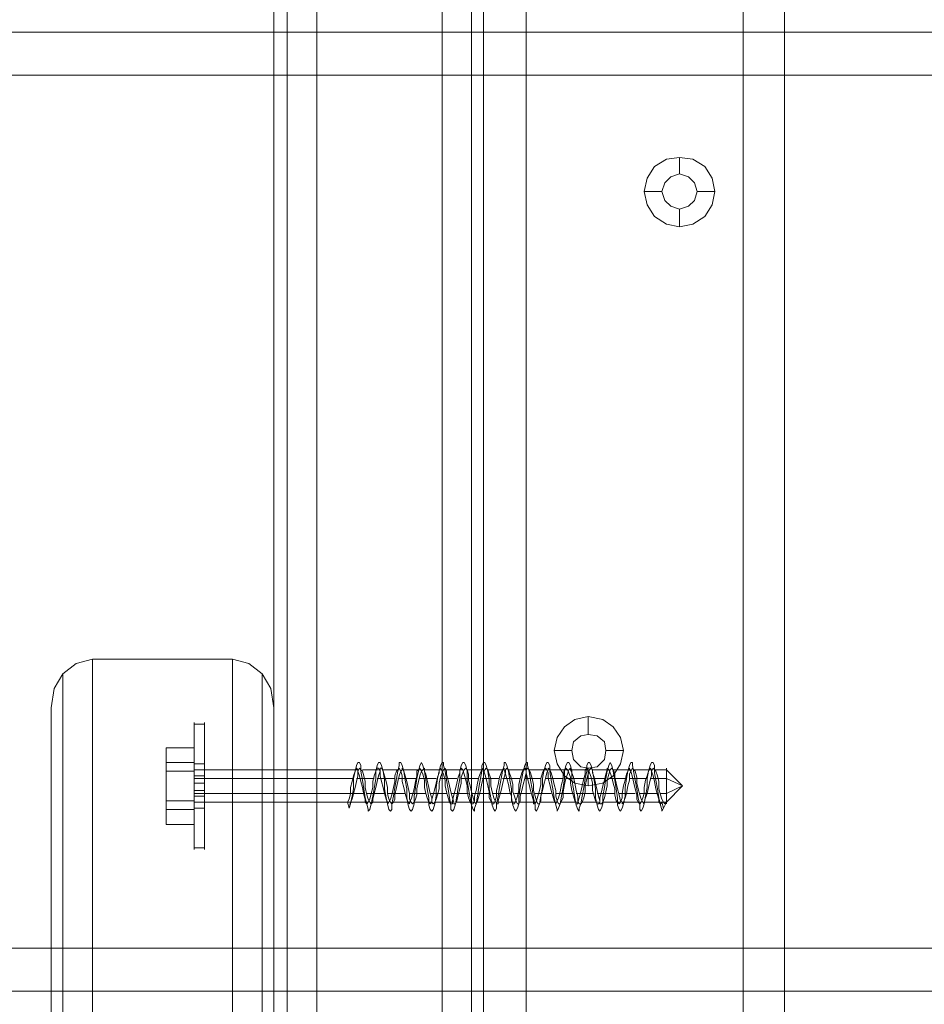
# Model space of a CAD drawing. Header units: millimetres. Extents: x 0 to 74930, y -1933 to 40510.
# Tile 144 of 256: x 40304 to 40433, y 12864 to 13005. Entities that reach past the tile are written whole.
import ezdxf

# ---------------------------------------------------------------- set-up
doc = ezdxf.new("R2010")
doc.units = ezdxf.units.MM
doc.header["$LTSCALE"] = 100
doc.layers.add('T--L9071_TERREIN_INR_Tafels', color=30, linetype='Continuous')

# ---------------------------------------------------------------- blocks, each defined once
blk = doc.blocks.new('Picknicktafel 180x160cm')
at = {"layer": 'T--L9071_TERREIN_INR_Tafels', "color": 30, "lineweight": 0}
for p, q in [((1579.41, 1588.06), (1579.41, 1.06)), ((1583.63, 1589.12), (1583.63, 0)), ((1601.57, 0), (1601.57, 1589.12)), ((1605.79, 1588.06), (1605.79, 1.06)), ((1577.51, 3.59), (1577.51, 1585.53)), ((1607.48, 1585.53), (1607.48, 3.59)), ((1577.51, 1540.57), (1577.51, 48.55)), ((1607.48, 1540.57), (1607.48, 48.55)), ((1579.41, 1538.03), (1579.41, 51.08)), ((1605.79, 1538.03), (1605.79, 51.08)), ((1583.63, 1537.19), (1583.63, 52.14)), ((1601.57, 1537.19), (1601.57, 52.14)), ((1583.63, 450.26), (1583.63, 1138.85)), ((1601.57, 1138.85), (1601.57, 450.26)), ((1579.41, 451.32), (1579.41, 1137.8)), ((1605.79, 451.32), (1605.79, 1137.8)), ((1577.51, 1135.26), (1577.51, 453.85)), ((1607.48, 453.85), (1607.48, 1135.26)), ((1607.48, 1128.3), (1607.48, 460.82)), ((1607.48, 460.82), (1607.48, 1128.3)), ((1613.6, 460.82), (1613.6, 1128.3)), ((1613.6, 460.82), (1613.6, 1128.3)), ((1644.63, 1128.3), (1644.63, 460.82)), ((1644.63, 460.82), (1644.63, 1128.3)), ((1650.55, 1128.3), (1650.55, 460.82)), ((1650.55, 460.82), (1650.55, 1128.3)), ((1607.48, 1110.57), (1607.48, 478.76)), ((1607.48, 478.76), (1607.48, 1110.57)), ((1613.6, 1110.57), (1613.6, 478.76)), ((1613.6, 478.76), (1613.6, 1110.57)), ((1644.63, 1110.57), (1644.63, 478.76)), ((1644.63, 478.76), (1644.63, 1110.57)), ((1650.55, 1110.57), (1650.55, 478.76)), ((1650.55, 478.76), (1650.55, 1110.57)), ((1577.51, 498.82), (1577.51, 1090.3)), ((1607.48, 1090.3), (1607.48, 498.82)), ((1579.41, 501.35), (1579.41, 1087.77)), ((1583.63, 1086.71), (1583.63, 502.4)), ((1601.57, 502.4), (1601.57, 1086.71)), ((1605.79, 501.35), (1605.79, 1087.77)), ((1794.09, 722.36), (6.12, 722.36)), ((1794.09, 722.36), (6.12, 722.36)), ((6.12, 722.36), (1794.09, 722.36)), ((6.12, 722.36), (1794.09, 722.36)), ((1794.09, 716.24), (6.12, 716.24)), ((1794.09, 716.24), (6.12, 716.24)), ((6.12, 716.24), (1794.09, 716.24)), ((6.12, 716.24), (1794.09, 716.24)), ((1631.97, 703.15), (1630.91, 701.47)), ((1633.66, 704.21), (1631.97, 703.15)), ((1635.56, 704.42), (1633.66, 704.21)), ((1637.46, 704.21), (1635.56, 704.42)), ((1635.56, 704.42), (1635.56, 702.1)), ((1639.15, 703.15), (1637.46, 704.21)), ((1640.2, 701.47), (1639.15, 703.15)), ((1634.29, 701.68), (1635.56, 702.1)), ((1635.56, 702.1), (1634.29, 701.68)), ((1635.56, 702.1), (1636.82, 701.68)), ((1636.82, 701.68), (1635.56, 702.1)), ((1630.91, 701.47), (1630.49, 699.57)), ((1633.02, 699.57), (1633.45, 700.83)), ((1633.45, 700.83), (1633.02, 699.57)), ((1633.45, 700.83), (1634.29, 701.68)), ((1634.29, 701.68), (1633.45, 700.83)), ((1636.82, 701.68), (1637.67, 700.83)), ((1637.67, 700.83), (1636.82, 701.68)), ((1637.67, 700.83), (1638.09, 699.57)), ((1638.09, 699.57), (1637.67, 700.83)), ((1640.62, 699.57), (1640.2, 701.47)), ((1630.49, 699.57), (1630.91, 697.67)), ((1630.49, 699.57), (1633.02, 699.57)), ((1633.45, 698.3), (1633.02, 699.57)), ((1633.02, 699.57), (1633.02, 699.57)), ((1633.02, 699.57), (1633.45, 698.3)), ((1638.09, 699.57), (1637.67, 698.3)), ((1637.67, 698.3), (1638.09, 699.57)), ((1638.09, 699.57), (1638.09, 699.57)), ((1640.62, 699.57), (1638.09, 699.57)), ((1640.2, 697.67), (1640.62, 699.57)), ((1640.62, 699.57), (1640.62, 699.57)), ((1630.91, 697.67), (1631.97, 695.98)), ((1634.29, 697.46), (1633.45, 698.3)), ((1633.45, 698.3), (1634.29, 697.46)), ((1637.67, 698.3), (1636.82, 697.46)), ((1636.82, 697.46), (1637.67, 698.3)), ((1639.15, 695.98), (1640.2, 697.67)), ((1635.56, 697.03), (1634.29, 697.46)), ((1634.29, 697.46), (1635.56, 697.03)), ((1636.82, 697.46), (1635.56, 697.03)), ((1635.56, 697.03), (1636.82, 697.46)), ((1635.56, 694.5), (1635.56, 697.03)), ((1631.97, 695.98), (1633.66, 694.92)), ((1633.66, 694.92), (1635.56, 694.5)), ((1635.56, 694.5), (1637.46, 694.92)), ((1637.46, 694.92), (1639.15, 695.98)), ((1547.32, 630.54), (1549.22, 632.02)), ((1549.22, 632.02), (1551.54, 632.65)), ((1551.54, 246.77), (1551.54, 632.65)), ((1551.54, 632.65), (1571.6, 632.65)), ((1571.6, 632.65), (1573.92, 632.02)), ((1571.6, 632.65), (1571.6, 246.77)), ((1573.92, 632.02), (1575.82, 630.54)), ((1546.05, 628.43), (1547.32, 630.54)), ((1547.32, 244.66), (1547.32, 630.54)), ((1575.82, 630.54), (1577.08, 628.43)), ((1575.82, 244.66), (1575.82, 630.54)), ((1545.63, 625.68), (1546.05, 628.43)), ((1577.08, 628.43), (1577.51, 625.68)), ((1545.63, 529.85), (1545.63, 625.68)), ((1545.63, 625.68), (1545.63, 239.8)), ((1577.51, 239.8), (1577.51, 625.68)), ((1577.51, 625.68), (1577.51, 529.85)), ((1622.47, 624.42), (1620.57, 623.99)), ((1624.58, 623.99), (1622.47, 624.42)), ((1622.47, 624.42), (1622.47, 621.88)), ((1619.09, 622.94), (1618.04, 621.46)), ((1620.57, 623.99), (1619.09, 622.94)), ((1626.06, 622.94), (1624.58, 623.99)), ((1627.11, 621.46), (1626.06, 622.94)), ((1618.04, 621.46), (1617.61, 619.56)), ((1620.36, 620.83), (1621.41, 621.67)), ((1621.41, 621.67), (1620.36, 620.83)), ((1621.41, 621.67), (1622.47, 621.88)), ((1622.47, 621.88), (1621.41, 621.67)), ((1622.47, 621.88), (1623.74, 621.67)), ((1623.74, 621.67), (1622.47, 621.88)), ((1623.74, 621.67), (1624.79, 620.83)), ((1624.79, 620.83), (1623.74, 621.67)), ((1627.54, 619.56), (1627.11, 621.46)), ((1620.15, 619.56), (1620.36, 620.83)), ((1620.36, 620.83), (1620.15, 619.56)), ((1624.79, 620.83), (1625, 619.56)), ((1625, 619.56), (1624.79, 620.83)), ((1617.61, 619.56), (1618.04, 617.66)), ((1617.61, 619.56), (1620.15, 619.56)), ((1620.36, 618.29), (1620.15, 619.56)), ((1620.15, 619.56), (1620.15, 619.56)), ((1620.15, 619.56), (1620.36, 618.29)), ((1625, 619.56), (1624.79, 618.29)), ((1624.79, 618.29), (1625, 619.56)), ((1625, 619.56), (1625, 619.56)), ((1627.54, 619.56), (1625, 619.56)), ((1627.11, 617.66), (1627.54, 619.56)), ((1627.54, 619.56), (1627.54, 619.56)), ((1618.04, 617.66), (1619.09, 615.97)), ((1621.41, 617.24), (1620.36, 618.29)), ((1620.36, 618.29), (1621.41, 617.24)), ((1622.47, 617.03), (1621.41, 617.24)), ((1621.41, 617.24), (1622.47, 617.03)), ((1623.74, 617.24), (1622.47, 617.03)), ((1622.47, 617.03), (1623.74, 617.24)), ((1624.79, 618.29), (1623.74, 617.24)), ((1623.74, 617.24), (1624.79, 618.29)), ((1626.06, 615.97), (1627.11, 617.66)), ((1619.09, 615.97), (1620.57, 614.92)), ((1622.47, 614.5), (1622.47, 617.03)), ((1624.58, 614.92), (1626.06, 615.97)), ((1620.57, 614.92), (1622.47, 614.5)), ((1622.47, 614.5), (1624.58, 614.92)), ((1794.09, 591.27), (6.12, 591.27)), ((1794.09, 591.27), (6.12, 591.27)), ((6.12, 591.27), (1794.09, 591.27)), ((6.12, 591.27), (1794.09, 591.27)), ((1794.09, 585.15), (6.12, 585.15)), ((6.12, 585.15), (1794.09, 585.15)), ((6.12, 585.15), (1794.09, 585.15)), ((6.12, 585.15), (1794.09, 585.15))]:
    blk.add_line(p, q, dxfattribs=at)
at = {"layer": 'T--L9071_TERREIN_INR_Tafels', "color": 251, "lineweight": 0}
for p, q in [((1566.11, 622.94), (1566.11, 623.57)), ((1567.59, 623.36), (1566.11, 623.36)), ((1566.11, 621.67), (1566.11, 622.94)), ((1566.11, 622.94), (1566.11, 621.67)), ((1567.59, 622.94), (1567.59, 623.57)), ((1567.59, 621.67), (1567.59, 622.94)), ((1567.59, 622.94), (1567.59, 621.67)), ((1566.11, 619.77), (1566.11, 621.67)), ((1566.11, 621.67), (1566.11, 619.77)), ((1567.59, 619.77), (1567.59, 621.67)), ((1567.59, 621.67), (1567.59, 619.77)), ((1562.1, 616.61), (1562.1, 619.98)), ((1562.1, 619.98), (1562.1, 617.87)), ((1566.11, 619.98), (1562.1, 619.98)), ((1566.11, 616.61), (1566.11, 619.98)), ((1566.11, 619.98), (1566.11, 617.87)), ((1566.11, 617.24), (1566.11, 619.77)), ((1566.11, 619.77), (1566.11, 617.24)), ((1567.59, 617.24), (1567.59, 619.77)), ((1567.59, 619.77), (1567.59, 617.24)), ((1562.1, 617.87), (1562.1, 612.38)), ((1566.11, 617.87), (1562.1, 617.87)), ((1566.11, 617.87), (1566.11, 612.38)), ((1566.11, 617.24), (1566.11, 617.66)), ((1567.59, 617.66), (1566.11, 617.66)), ((1566.11, 614.5), (1566.11, 617.24)), ((1566.11, 617.24), (1566.11, 614.5)), ((1566.11, 616.18), (1566.11, 617.24)), ((1566.11, 617.24), (1566.11, 616.18)), ((1567.59, 617.66), (1567.59, 617.24)), ((1567.59, 617.24), (1567.59, 617.66)), ((1567.59, 617.24), (1567.59, 616.18)), ((1567.59, 616.18), (1567.59, 617.24)), ((1567.59, 614.5), (1567.59, 617.24)), ((1567.59, 617.24), (1567.59, 614.5)), ((1589.33, 617.45), (1589.12, 616.61)), ((1589.54, 617.87), (1589.33, 617.45)), ((1589.75, 617.87), (1589.54, 617.87)), ((1589.96, 617.45), (1589.75, 617.87)), ((1589.96, 616.61), (1589.96, 617.45)), ((1592.28, 617.45), (1592.07, 616.61)), ((1592.49, 617.87), (1592.28, 617.45)), ((1592.71, 617.87), (1592.49, 617.87)), ((1592.92, 617.45), (1592.71, 617.87)), ((1593.13, 616.61), (1592.92, 617.45)), ((1595.45, 617.45), (1595.24, 616.61)), ((1595.66, 617.87), (1595.45, 617.87)), ((1595.45, 617.87), (1595.45, 617.45)), ((1595.87, 617.45), (1595.66, 617.87)), ((1596.08, 616.61), (1595.87, 617.45)), ((1598.41, 617.45), (1598.19, 616.61)), ((1598.62, 617.87), (1598.41, 617.45)), ((1598.83, 617.45), (1598.62, 617.87)), ((1599.04, 616.61), (1598.83, 617.45)), ((1601.36, 617.45), (1601.15, 616.61)), ((1601.57, 617.87), (1601.36, 617.45)), ((1601.78, 617.87), (1601.57, 617.87)), ((1601.78, 617.45), (1601.78, 617.87)), ((1601.99, 616.61), (1601.78, 617.45)), ((1604.32, 617.45), (1604.1, 616.61)), ((1604.53, 617.87), (1604.32, 617.45)), ((1604.74, 617.87), (1604.53, 617.87)), ((1604.95, 617.45), (1604.74, 617.87)), ((1605.16, 616.61), (1604.95, 617.45)), ((1607.48, 617.87), (1607.27, 617.45)), ((1607.27, 617.45), (1607.27, 616.61)), ((1607.69, 617.87), (1607.48, 617.87)), ((1607.9, 617.45), (1607.69, 617.87)), ((1608.12, 616.61), (1607.9, 617.45)), ((1610.44, 617.45), (1610.23, 616.61)), ((1610.65, 617.87), (1610.44, 617.87)), ((1610.44, 617.87), (1610.44, 617.45)), ((1610.86, 617.45), (1610.65, 617.87)), ((1611.07, 616.61), (1610.86, 617.45)), ((1613.39, 617.45), (1613.18, 616.61)), ((1613.6, 617.87), (1613.39, 617.45)), ((1613.81, 617.87), (1613.6, 617.87)), ((1613.81, 617.45), (1613.81, 617.87)), ((1614.03, 616.61), (1613.81, 617.45)), ((1616.35, 617.45), (1616.14, 616.61)), ((1616.56, 617.87), (1616.35, 617.45)), ((1616.77, 617.87), (1616.56, 617.87)), ((1616.98, 617.45), (1616.77, 617.87)), ((1616.98, 616.61), (1616.98, 617.45)), ((1619.3, 617.45), (1619.09, 616.61)), ((1619.51, 617.87), (1619.3, 617.45)), ((1619.73, 617.87), (1619.51, 617.87)), ((1619.94, 617.45), (1619.73, 617.87)), ((1620.15, 616.61), (1619.94, 617.45)), ((1622.47, 617.87), (1622.26, 617.45)), ((1622.26, 617.45), (1622.26, 616.61)), ((1622.68, 617.87), (1622.47, 617.87)), ((1622.89, 617.45), (1622.68, 617.87)), ((1623.1, 616.61), (1622.89, 617.45)), ((1625.43, 617.45), (1625.21, 616.61)), ((1625.64, 617.87), (1625.43, 617.45)), ((1625.85, 617.45), (1625.64, 617.87)), ((1626.06, 616.61), (1625.85, 617.45)), ((1628.38, 617.45), (1628.17, 616.61)), ((1628.59, 617.87), (1628.38, 617.45)), ((1628.8, 617.87), (1628.59, 617.87)), ((1628.8, 617.45), (1628.8, 617.87)), ((1629.01, 616.39), (1628.8, 617.45)), ((1631.34, 617.45), (1631.12, 616.61)), ((1631.55, 617.87), (1631.34, 617.45)), ((1631.76, 617.87), (1631.55, 617.87)), ((1631.97, 617.45), (1631.76, 617.87)), ((1631.97, 616.39), (1631.97, 617.45)), ((1562.1, 611.12), (1562.1, 616.61)), ((1566.11, 616.61), (1562.1, 616.61)), ((1566.11, 617.03), (1566.11, 616.61)), ((1566.11, 616.61), (1566.11, 617.03)), ((1566.11, 617.03), (1566.11, 617.03)), ((1566.11, 616.82), (1589.54, 616.82)), ((1566.11, 616.61), (1566.11, 615.76)), ((1566.11, 615.76), (1566.11, 616.61)), ((1566.11, 611.12), (1566.11, 616.61)), ((1566.11, 614.5), (1566.11, 616.18)), ((1566.11, 616.18), (1566.11, 614.5)), ((1567.59, 615.97), (1566.11, 615.97)), ((1566.11, 615.76), (1566.11, 614.5)), ((1566.11, 614.5), (1566.11, 615.76)), ((1567.59, 616.18), (1567.59, 614.5)), ((1567.59, 614.5), (1567.59, 616.18)), ((1588.91, 615.97), (1588.69, 615.13)), ((1589.12, 616.61), (1588.91, 615.55)), ((1589.12, 616.61), (1588.91, 615.97)), ((1589.33, 617.03), (1589.12, 616.61)), ((1589.54, 616.82), (1589.33, 617.03)), ((1589.33, 615.13), (1589.54, 615.97)), ((1589.54, 616.61), (1589.75, 617.03)), ((1589.54, 616.61), (1589.54, 616.82)), ((1589.75, 615.97), (1589.54, 616.61)), ((1589.54, 615.97), (1589.54, 616.61)), ((1589.75, 617.03), (1589.96, 616.82)), ((1589.96, 615.13), (1589.75, 615.97)), ((1589.96, 616.82), (1590.17, 616.61)), ((1590.17, 615.34), (1589.96, 616.61)), ((1590.17, 616.82), (1592.49, 616.82)), ((1590.17, 616.61), (1590.38, 615.97)), ((1590.38, 615.97), (1590.59, 615.13)), ((1591.86, 615.97), (1591.65, 615.13)), ((1592.07, 616.61), (1591.86, 615.97)), ((1592.28, 617.03), (1592.07, 616.61)), ((1592.07, 616.61), (1592.07, 615.55)), ((1592.49, 617.03), (1592.28, 617.03)), ((1592.28, 615.13), (1592.49, 615.97)), ((1592.71, 616.61), (1592.49, 617.03)), ((1592.49, 615.97), (1592.71, 616.61)), ((1592.71, 616.61), (1592.71, 617.03)), ((1592.71, 617.03), (1592.92, 617.03)), ((1592.71, 615.97), (1592.71, 616.61)), ((1592.92, 615.13), (1592.71, 615.97)), ((1592.92, 617.03), (1593.13, 616.61)), ((1593.13, 616.82), (1595.45, 616.82)), ((1593.34, 615.34), (1593.13, 616.61)), ((1593.13, 616.61), (1593.34, 615.97)), ((1593.34, 615.97), (1593.55, 615.13)), ((1595.03, 616.61), (1594.82, 615.97)), ((1594.82, 615.97), (1594.82, 615.13)), ((1595.24, 616.82), (1595.03, 616.61)), ((1595.24, 616.61), (1595.03, 615.55)), ((1595.45, 617.03), (1595.24, 616.82)), ((1595.24, 615.13), (1595.45, 615.97)), ((1595.66, 616.61), (1595.45, 617.03)), ((1595.45, 615.97), (1595.66, 616.61)), ((1595.66, 616.61), (1595.87, 616.82)), ((1595.87, 615.97), (1595.66, 616.61)), ((1595.87, 616.82), (1595.87, 617.03)), ((1595.87, 617.03), (1596.08, 616.61)), ((1595.87, 615.13), (1595.87, 615.97)), ((1596.08, 616.82), (1598.62, 616.82)), ((1596.29, 615.34), (1596.08, 616.61)), ((1596.08, 616.61), (1596.29, 615.97)), ((1596.29, 615.97), (1596.51, 615.13)), ((1597.98, 615.97), (1597.77, 615.13)), ((1598.19, 616.82), (1597.98, 616.61)), ((1598.19, 616.61), (1597.98, 615.55)), ((1597.98, 616.61), (1597.98, 615.97)), ((1598.41, 617.03), (1598.19, 616.82)), ((1598.19, 615.13), (1598.41, 615.97)), ((1598.62, 616.61), (1598.41, 617.03)), ((1598.41, 615.97), (1598.62, 616.61)), ((1598.62, 616.61), (1598.83, 616.82)), ((1598.83, 616.18), (1598.62, 616.61)), ((1598.83, 616.82), (1599.04, 617.03)), ((1599.04, 615.34), (1598.83, 616.18)), ((1599.04, 617.03), (1599.04, 616.61)), ((1599.04, 616.82), (1601.57, 616.82)), ((1599.25, 615.34), (1599.04, 616.61)), ((1599.04, 616.61), (1599.25, 616.18)), ((1599.25, 616.18), (1599.46, 615.34)), ((1600.94, 615.76), (1600.73, 614.92)), ((1601.15, 616.61), (1600.94, 615.55)), ((1601.15, 616.39), (1600.94, 615.76)), ((1601.36, 617.03), (1601.15, 616.82)), ((1601.15, 616.82), (1601.15, 616.39)), ((1601.15, 614.92), (1601.36, 615.76)), ((1601.57, 616.61), (1601.36, 617.03)), ((1601.36, 615.76), (1601.57, 616.39)), ((1601.57, 616.39), (1601.78, 616.82)), ((1601.78, 616.18), (1601.57, 616.61)), ((1601.78, 616.82), (1601.99, 617.03)), ((1601.99, 615.34), (1601.78, 616.18)), ((1601.99, 617.03), (1602.2, 616.61)), ((1601.99, 616.82), (1604.53, 616.82)), ((1602.2, 615.34), (1601.99, 616.61)), ((1602.2, 616.61), (1602.2, 616.18)), ((1602.2, 616.18), (1602.42, 615.34)), ((1603.89, 615.76), (1603.68, 614.92)), ((1604.1, 616.39), (1603.89, 615.76)), ((1604.32, 617.03), (1604.1, 616.82)), ((1604.1, 616.82), (1604.1, 616.39)), ((1604.1, 616.61), (1604.1, 615.55)), ((1604.53, 616.82), (1604.32, 617.03)), ((1604.32, 615.76), (1604.53, 616.39)), ((1604.32, 614.92), (1604.32, 615.76)), ((1604.74, 616.18), (1604.53, 616.82)), ((1604.53, 616.39), (1604.74, 616.82)), ((1604.74, 616.82), (1604.95, 617.03)), ((1604.95, 615.34), (1604.74, 616.18)), ((1604.95, 617.03), (1605.16, 616.82)), ((1605.16, 616.82), (1605.37, 616.18)), ((1605.16, 616.82), (1607.48, 616.82)), ((1605.16, 615.34), (1605.16, 616.61)), ((1605.37, 616.18), (1605.37, 615.34)), ((1606.85, 615.76), (1606.64, 614.92)), ((1607.06, 616.39), (1606.85, 615.76)), ((1607.27, 616.82), (1607.06, 616.39)), ((1607.27, 616.61), (1607.06, 615.55)), ((1607.48, 616.82), (1607.27, 617.03)), ((1607.27, 617.03), (1607.27, 616.82)), ((1607.27, 614.92), (1607.48, 615.76)), ((1607.69, 616.18), (1607.48, 616.82)), ((1607.48, 616.39), (1607.69, 616.82)), ((1607.48, 615.76), (1607.48, 616.39)), ((1607.69, 616.82), (1607.9, 617.03)), ((1607.9, 615.55), (1607.69, 616.18)), ((1607.9, 617.03), (1608.12, 616.82)), ((1608.12, 616.82), (1608.33, 616.18)), ((1608.12, 616.82), (1610.44, 616.82)), ((1608.33, 615.34), (1608.12, 616.61)), ((1608.33, 616.18), (1608.54, 615.55)), ((1609.8, 615.76), (1609.59, 614.71)), ((1610.02, 616.39), (1609.8, 615.76)), ((1610.23, 616.82), (1610.02, 616.39)), ((1610.23, 616.61), (1610.02, 615.55)), ((1610.44, 617.03), (1610.23, 616.82)), ((1610.23, 614.71), (1610.44, 615.76)), ((1610.44, 616.82), (1610.44, 617.03)), ((1610.65, 616.18), (1610.44, 616.82)), ((1610.44, 615.76), (1610.65, 616.39)), ((1610.65, 616.82), (1610.86, 617.03)), ((1610.65, 616.39), (1610.65, 616.82)), ((1610.86, 615.55), (1610.65, 616.18)), ((1610.86, 617.03), (1611.07, 616.82)), ((1611.07, 616.82), (1611.28, 616.18)), ((1611.07, 616.82), (1613.6, 616.82)), ((1611.28, 615.34), (1611.07, 616.61)), ((1611.28, 616.18), (1611.49, 615.55)), ((1612.97, 616.39), (1612.76, 615.55)), ((1613.18, 616.82), (1612.97, 616.39)), ((1613.18, 616.61), (1612.97, 615.55)), ((1613.39, 617.03), (1613.18, 616.82)), ((1613.6, 616.82), (1613.39, 617.03)), ((1613.39, 615.55), (1613.6, 616.39)), ((1613.6, 616.82), (1613.81, 617.03)), ((1613.6, 616.39), (1613.6, 616.82)), ((1613.6, 616.39), (1613.6, 616.82)), ((1613.81, 615.55), (1613.6, 616.39)), ((1613.81, 617.03), (1614.03, 616.82)), ((1614.03, 616.82), (1614.24, 616.39)), ((1614.03, 616.82), (1616.56, 616.82)), ((1614.24, 615.34), (1614.03, 616.61)), ((1614.24, 616.39), (1614.45, 615.55)), ((1615.93, 616.39), (1615.71, 615.55)), ((1616.14, 616.82), (1615.93, 616.39)), ((1616.14, 616.61), (1615.93, 615.55)), ((1616.35, 617.03), (1616.14, 616.82)), ((1616.56, 616.82), (1616.35, 617.03)), ((1616.35, 615.55), (1616.56, 616.39)), ((1616.77, 616.39), (1616.56, 616.82)), ((1616.56, 616.39), (1616.77, 616.82)), ((1616.77, 616.82), (1616.77, 617.03)), ((1616.77, 617.03), (1616.98, 616.82)), ((1616.77, 615.55), (1616.77, 616.39)), ((1616.98, 616.82), (1617.19, 616.39)), ((1616.98, 616.82), (1619.51, 616.82)), ((1617.19, 615.34), (1616.98, 616.61)), ((1617.19, 616.39), (1617.4, 615.55)), ((1619.09, 616.82), (1618.88, 616.18)), ((1618.88, 616.18), (1618.88, 615.55)), ((1619.3, 617.03), (1619.09, 616.82)), ((1619.09, 616.61), (1619.09, 615.55)), ((1619.51, 616.82), (1619.3, 617.03)), ((1619.3, 615.55), (1619.51, 616.18)), ((1619.73, 616.39), (1619.51, 616.82)), ((1619.51, 616.18), (1619.73, 616.82)), ((1619.73, 616.82), (1619.94, 617.03)), ((1619.94, 615.76), (1619.73, 616.39)), ((1619.94, 617.03), (1619.94, 616.82)), ((1619.94, 616.82), (1620.15, 616.39)), ((1619.94, 614.92), (1619.94, 615.76)), ((1620.15, 616.82), (1622.47, 616.82)), ((1620.15, 615.34), (1620.15, 616.61)), ((1620.15, 616.39), (1620.36, 615.76)), ((1620.36, 615.76), (1620.57, 614.92)), ((1622.05, 616.18), (1621.84, 615.55)), ((1622.26, 617.03), (1622.05, 616.82)), ((1622.05, 616.82), (1622.05, 616.18)), ((1622.26, 616.61), (1622.05, 615.55)), ((1622.47, 616.82), (1622.26, 617.03)), ((1622.26, 615.55), (1622.47, 616.18)), ((1622.68, 616.39), (1622.47, 616.82)), ((1622.47, 616.18), (1622.68, 616.82)), ((1622.68, 616.82), (1622.89, 617.03)), ((1622.89, 615.76), (1622.68, 616.39)), ((1622.89, 617.03), (1623.1, 616.82)), ((1623.1, 614.92), (1622.89, 615.76)), ((1623.1, 616.82), (1623.1, 616.39)), ((1623.1, 616.82), (1625.64, 616.82)), ((1623.31, 615.34), (1623.1, 616.61)), ((1623.1, 616.39), (1623.31, 615.76)), ((1623.31, 615.76), (1623.53, 614.92)), ((1625, 616.18), (1624.79, 615.34)), ((1625.21, 616.82), (1625, 616.18)), ((1625.21, 616.61), (1625, 615.55)), ((1625.43, 616.82), (1625.21, 617.03)), ((1625.21, 617.03), (1625.21, 616.82)), ((1625.21, 615.34), (1625.43, 616.18)), ((1625.64, 616.39), (1625.43, 616.82)), ((1625.43, 616.18), (1625.64, 616.82)), ((1625.64, 616.82), (1625.85, 617.03)), ((1625.85, 615.76), (1625.64, 616.39)), ((1625.85, 617.03), (1626.06, 616.82)), ((1626.06, 614.92), (1625.85, 615.76)), ((1626.06, 616.82), (1626.27, 616.39)), ((1626.06, 616.82), (1628.59, 616.82)), ((1626.27, 615.34), (1626.06, 616.61)), ((1626.27, 616.39), (1626.27, 615.76)), ((1626.27, 615.76), (1626.48, 614.92)), ((1627.96, 616.18), (1627.75, 615.34)), ((1628.17, 616.61), (1627.96, 615.55)), ((1628.17, 616.61), (1627.96, 616.18)), ((1628.38, 617.03), (1628.17, 616.61)), ((1628.38, 616.82), (1628.38, 617.03)), ((1628.59, 616.61), (1628.38, 616.82)), ((1628.38, 616.18), (1628.59, 616.61)), ((1628.38, 615.34), (1628.38, 616.18)), ((1628.59, 616.61), (1628.8, 617.03)), ((1628.8, 615.76), (1628.59, 616.61)), ((1628.8, 617.03), (1629.01, 616.82)), ((1629.01, 614.92), (1628.8, 615.76)), ((1629.01, 616.82), (1629.22, 616.61)), ((1629.01, 616.82), (1631.55, 616.82)), ((1629.22, 615.34), (1629.01, 616.39)), ((1629.22, 616.61), (1629.44, 615.76)), ((1629.44, 615.76), (1629.44, 614.92)), ((1630.91, 615.97), (1630.7, 615.34)), ((1631.12, 616.61), (1630.91, 615.55)), ((1631.12, 616.61), (1630.91, 615.97)), ((1631.34, 617.03), (1631.12, 616.61)), ((1631.55, 616.82), (1631.34, 617.03)), ((1631.34, 615.34), (1631.55, 615.97)), ((1631.55, 616.61), (1631.76, 617.03)), ((1631.55, 616.61), (1631.55, 616.82)), ((1631.76, 615.97), (1631.55, 616.61)), ((1631.55, 615.97), (1631.55, 616.61)), ((1631.76, 617.03), (1631.97, 616.82)), ((1631.97, 615.13), (1631.76, 615.97)), ((1631.97, 616.82), (1632.18, 616.61)), ((1631.97, 616.82), (1633.66, 616.82)), ((1632.18, 615.34), (1631.97, 616.39)), ((1632.18, 616.61), (1632.39, 615.97)), ((1632.39, 615.97), (1632.6, 615.13)), ((1633.66, 617.03), (1633.66, 616.61)), ((1633.66, 616.61), (1633.66, 617.03)), ((1633.66, 617.03), (1633.66, 617.03)), ((1635.98, 614.5), (1633.66, 616.82)), ((1633.66, 616.61), (1633.66, 615.76)), ((1633.66, 615.76), (1633.66, 616.61)), ((1633.66, 615.76), (1633.66, 614.5)), ((1633.66, 614.5), (1633.66, 615.76)), ((1566.11, 615.55), (1588.69, 615.55)), ((1567.59, 614.92), (1566.11, 614.92)), ((1566.11, 614.5), (1566.11, 613.23)), ((1566.11, 613.23), (1566.11, 614.5)), ((1566.11, 611.75), (1566.11, 614.5)), ((1566.11, 614.5), (1566.11, 611.75)), ((1566.11, 612.81), (1566.11, 614.5)), ((1566.11, 614.5), (1566.11, 612.81)), ((1567.59, 614.5), (1567.59, 612.81)), ((1567.59, 612.81), (1567.59, 614.5)), ((1567.59, 611.75), (1567.59, 614.5)), ((1567.59, 614.5), (1567.59, 611.75)), ((1588.69, 615.13), (1588.48, 614.28)), ((1588.91, 615.55), (1588.91, 614.07)), ((1589.12, 614.28), (1589.33, 615.13)), ((1589.33, 615.55), (1591.86, 615.55)), ((1590.17, 614.28), (1589.96, 615.13)), ((1590.38, 614.07), (1590.17, 615.34)), ((1590.59, 615.13), (1590.59, 614.28)), ((1591.65, 615.13), (1591.65, 614.28)), ((1592.07, 615.55), (1591.86, 614.07)), ((1592.07, 614.28), (1592.28, 615.13)), ((1592.28, 615.55), (1594.82, 615.55)), ((1593.13, 614.28), (1592.92, 615.13)), ((1593.34, 614.07), (1593.34, 615.34)), ((1593.55, 615.13), (1593.76, 614.28)), ((1594.82, 615.13), (1594.61, 614.28)), ((1595.03, 615.55), (1594.82, 614.28)), ((1595.03, 614.28), (1595.24, 615.13)), ((1595.24, 615.55), (1597.77, 615.55)), ((1596.08, 614.28), (1595.87, 615.13)), ((1596.51, 614.07), (1596.29, 615.34)), ((1596.51, 615.13), (1596.72, 614.28)), ((1597.77, 615.13), (1597.56, 614.07)), ((1597.98, 615.55), (1597.77, 614.28)), ((1597.98, 614.07), (1598.19, 615.13)), ((1598.41, 615.55), (1600.73, 615.55)), ((1599.04, 614.28), (1599.04, 615.34)), ((1599.46, 614.07), (1599.25, 615.34)), ((1599.46, 615.34), (1599.67, 614.28)), ((1600.73, 614.92), (1600.52, 614.07)), ((1600.94, 615.55), (1600.73, 614.28)), ((1601.15, 614.07), (1601.15, 614.92)), ((1601.36, 615.55), (1603.68, 615.55)), ((1601.99, 614.5), (1601.99, 615.34)), ((1602.2, 613.65), (1601.99, 614.5)), ((1602.42, 614.07), (1602.2, 615.34)), ((1602.42, 615.34), (1602.63, 614.5)), ((1602.63, 614.5), (1602.84, 613.65)), ((1603.68, 614.92), (1603.47, 614.07)), ((1604.1, 615.55), (1603.89, 614.28)), ((1604.1, 614.07), (1604.32, 614.92)), ((1604.32, 615.55), (1606.85, 615.55)), ((1605.16, 614.5), (1604.95, 615.34)), ((1605.37, 614.07), (1605.16, 615.34)), ((1605.16, 613.65), (1605.16, 614.5)), ((1605.37, 615.34), (1605.58, 614.5)), ((1605.58, 614.5), (1605.79, 613.65)), ((1606.64, 614.92), (1606.43, 613.86)), ((1607.06, 615.55), (1606.85, 614.28)), ((1607.06, 613.86), (1607.27, 614.92)), ((1607.27, 615.55), (1609.8, 615.55)), ((1608.12, 614.5), (1607.9, 615.55)), ((1608.33, 613.65), (1608.12, 614.5)), ((1608.33, 614.07), (1608.33, 615.34)), ((1608.54, 615.55), (1608.54, 614.5)), ((1608.54, 614.5), (1608.75, 613.65)), ((1609.59, 614.71), (1609.38, 613.86)), ((1610.02, 615.55), (1609.8, 614.28)), ((1610.02, 613.86), (1610.23, 614.71)), ((1610.23, 615.55), (1612.76, 615.55)), ((1611.07, 614.71), (1610.86, 615.55)), ((1611.28, 613.65), (1611.07, 614.71)), ((1611.49, 614.07), (1611.28, 615.34)), ((1611.49, 615.55), (1611.7, 614.71)), ((1611.7, 614.71), (1611.7, 613.65)), ((1612.76, 615.55), (1612.55, 614.71)), ((1612.55, 614.71), (1612.55, 613.86)), ((1612.97, 615.55), (1612.76, 614.28)), ((1612.97, 613.86), (1613.18, 614.71)), ((1613.18, 614.71), (1613.39, 615.55)), ((1613.39, 615.55), (1615.71, 615.55)), ((1614.03, 614.71), (1613.81, 615.55)), ((1614.24, 613.86), (1614.03, 614.71)), ((1614.45, 614.07), (1614.24, 615.34)), ((1614.45, 615.55), (1614.66, 614.71)), ((1614.66, 614.71), (1614.66, 613.86)), ((1615.71, 614.71), (1615.5, 613.86)), ((1615.71, 615.55), (1615.71, 614.71)), ((1615.93, 615.55), (1615.93, 614.28)), ((1615.93, 613.86), (1616.14, 614.71)), ((1616.14, 614.71), (1616.35, 615.55)), ((1616.35, 615.55), (1618.88, 615.55)), ((1616.98, 614.71), (1616.77, 615.55)), ((1617.19, 613.86), (1616.98, 614.71)), ((1617.4, 614.07), (1617.19, 615.34)), ((1617.4, 615.55), (1617.61, 614.71)), ((1617.61, 614.71), (1617.83, 613.86)), ((1618.67, 614.71), (1618.46, 613.65)), ((1618.88, 615.55), (1618.67, 614.71)), ((1619.09, 615.55), (1618.88, 614.28)), ((1618.88, 613.65), (1619.09, 614.71)), ((1619.09, 614.71), (1619.3, 615.55)), ((1619.3, 615.55), (1621.84, 615.55)), ((1620.15, 613.86), (1619.94, 614.92)), ((1620.36, 614.07), (1620.15, 615.34)), ((1620.57, 614.92), (1620.78, 613.86)), ((1621.63, 614.5), (1621.41, 613.65)), ((1621.84, 615.55), (1621.63, 614.5)), ((1622.05, 615.55), (1621.84, 614.28)), ((1622.05, 614.5), (1622.26, 615.55)), ((1622.05, 613.65), (1622.05, 614.5)), ((1622.26, 615.55), (1624.79, 615.55)), ((1623.1, 613.86), (1623.1, 614.92)), ((1623.53, 614.07), (1623.31, 615.34)), ((1623.53, 614.92), (1623.74, 613.86)), ((1624.58, 614.5), (1624.37, 613.65)), ((1624.79, 615.34), (1624.58, 614.5)), ((1625, 615.55), (1624.79, 614.28)), ((1625, 613.65), (1625.21, 614.5)), ((1625.21, 614.5), (1625.21, 615.34)), ((1625.43, 615.55), (1627.75, 615.55)), ((1626.27, 614.07), (1626.06, 614.92)), ((1626.48, 614.07), (1626.27, 615.34)), ((1626.48, 614.92), (1626.69, 614.07)), ((1627.54, 614.5), (1627.32, 613.44)), ((1627.75, 615.34), (1627.54, 614.5)), ((1627.96, 615.55), (1627.75, 614.28)), ((1627.96, 613.44), (1628.17, 614.5)), ((1628.17, 614.5), (1628.38, 615.34)), ((1628.38, 615.55), (1630.7, 615.55)), ((1629.22, 614.07), (1629.01, 614.92)), ((1629.44, 614.07), (1629.22, 615.34)), ((1629.44, 614.92), (1629.65, 614.07)), ((1630.7, 615.34), (1630.49, 614.28)), ((1630.91, 615.55), (1630.91, 614.28)), ((1631.12, 614.28), (1631.34, 615.34)), ((1631.34, 615.55), (1633.66, 615.55)), ((1632.18, 614.07), (1631.97, 615.13)), ((1632.39, 614.07), (1632.18, 615.34)), ((1632.6, 615.13), (1632.6, 614.07)), ((1635.98, 614.5), (1633.66, 615.55)), ((1633.66, 614.5), (1633.66, 613.23)), ((1633.66, 613.23), (1633.66, 614.5)), ((1635.98, 614.5), (1633.66, 612.17)), ((1635.98, 614.5), (1633.66, 613.44)), ((1567.59, 613.86), (1566.11, 613.86)), ((1566.11, 613.44), (1590.38, 613.44)), ((1566.11, 613.23), (1566.11, 612.38)), ((1566.11, 612.38), (1566.11, 613.23)), ((1567.59, 613.02), (1566.11, 613.02)), ((1588.48, 613.44), (1588.27, 612.6)), ((1588.48, 614.28), (1588.48, 613.44)), ((1588.69, 613.02), (1588.48, 611.96)), ((1588.91, 614.07), (1588.69, 613.02)), ((1588.69, 612.6), (1588.91, 613.44)), ((1588.91, 613.44), (1589.12, 614.28)), ((1590.38, 613.23), (1590.17, 614.28)), ((1590.59, 612.81), (1590.38, 614.07)), ((1590.59, 612.6), (1590.38, 613.23)), ((1590.59, 614.28), (1590.81, 613.23)), ((1590.81, 613.44), (1593.34, 613.44)), ((1590.81, 613.23), (1591.02, 612.6)), ((1591.44, 613.44), (1591.23, 612.6)), ((1591.65, 614.28), (1591.44, 613.44)), ((1591.65, 613.02), (1591.44, 611.96)), ((1591.86, 614.07), (1591.65, 613.02)), ((1591.65, 612.6), (1591.86, 613.44)), ((1591.86, 613.44), (1592.07, 614.28)), ((1593.34, 613.44), (1593.13, 614.28)), ((1593.55, 612.81), (1593.34, 614.07)), ((1593.55, 612.6), (1593.34, 613.44)), ((1593.76, 614.28), (1593.76, 613.44)), ((1593.76, 613.44), (1593.97, 612.6)), ((1593.76, 613.44), (1596.29, 613.44)), ((1594.39, 613.23), (1594.18, 612.6)), ((1594.61, 614.28), (1594.39, 613.23)), ((1594.61, 613.02), (1594.39, 611.96)), ((1594.82, 614.28), (1594.61, 613.02)), ((1594.82, 613.23), (1595.03, 614.28)), ((1594.82, 612.6), (1594.82, 613.23)), ((1596.29, 613.44), (1596.08, 614.28)), ((1596.51, 612.6), (1596.29, 613.44)), ((1596.51, 612.81), (1596.51, 614.07)), ((1596.72, 614.28), (1596.93, 613.44)), ((1596.93, 613.44), (1596.93, 612.6)), ((1596.93, 613.44), (1599.25, 613.44)), ((1597.35, 613.23), (1597.14, 612.6)), ((1597.56, 614.07), (1597.35, 613.23)), ((1597.77, 614.28), (1597.56, 613.02)), ((1597.56, 613.02), (1597.56, 611.96)), ((1597.77, 612.6), (1597.98, 613.23)), ((1597.98, 613.23), (1597.98, 614.07)), ((1599.25, 613.44), (1599.04, 614.28)), ((1599.46, 612.81), (1599.25, 613.44)), ((1599.67, 612.81), (1599.46, 614.07)), ((1599.67, 614.28), (1599.88, 613.44)), ((1599.88, 613.44), (1600.09, 612.81)), ((1599.88, 613.44), (1602.2, 613.44)), ((1600.3, 613.23), (1600.09, 612.6)), ((1600.52, 614.07), (1600.3, 613.23)), ((1600.73, 613.02), (1600.52, 611.96)), ((1600.73, 614.28), (1600.73, 613.02)), ((1600.73, 612.6), (1600.94, 613.23)), ((1600.94, 613.23), (1601.15, 614.07)), ((1602.42, 612.81), (1602.2, 613.65)), ((1602.63, 612.81), (1602.42, 614.07)), ((1602.84, 613.65), (1603.05, 612.81)), ((1602.84, 613.44), (1605.37, 613.44)), ((1603.26, 613.23), (1603.05, 612.38)), ((1603.47, 614.07), (1603.26, 613.23)), ((1603.68, 613.02), (1603.47, 611.96)), ((1603.89, 614.28), (1603.68, 613.02)), ((1603.68, 612.38), (1603.89, 613.23)), ((1603.89, 613.23), (1604.1, 614.07)), ((1605.37, 612.81), (1605.16, 613.65)), ((1605.58, 612.81), (1605.37, 614.07)), ((1605.79, 613.65), (1606, 612.81)), ((1605.79, 613.44), (1608.33, 613.44)), ((1606.43, 613.86), (1606.22, 613.02)), ((1606.22, 613.02), (1606.22, 612.38)), ((1606.64, 613.02), (1606.43, 611.96)), ((1606.85, 614.28), (1606.64, 613.02)), ((1606.64, 612.38), (1606.85, 613.02)), ((1606.85, 613.02), (1607.06, 613.86)), ((1608.54, 612.81), (1608.33, 614.07)), ((1608.33, 612.81), (1608.33, 613.65)), ((1608.75, 613.65), (1608.96, 612.81)), ((1608.75, 613.44), (1611.28, 613.44)), ((1609.38, 613.02), (1609.17, 612.38)), ((1609.38, 613.86), (1609.38, 613.02)), ((1609.59, 613.02), (1609.38, 611.96)), ((1609.8, 614.28), (1609.59, 613.02)), ((1609.59, 612.38), (1609.8, 613.02)), ((1609.8, 613.02), (1610.02, 613.86)), ((1611.49, 613.02), (1611.28, 613.65)), ((1611.49, 612.81), (1611.49, 614.07)), ((1611.49, 612.38), (1611.49, 613.02)), ((1611.7, 613.65), (1611.92, 613.02)), ((1611.92, 613.44), (1614.24, 613.44)), ((1611.92, 613.02), (1612.13, 612.38)), ((1612.34, 613.02), (1612.13, 612.38)), ((1612.55, 613.86), (1612.34, 613.02)), ((1612.76, 614.28), (1612.55, 613.02)), ((1612.55, 613.02), (1612.55, 611.96)), ((1612.76, 613.02), (1612.97, 613.86)), ((1612.76, 612.38), (1612.76, 613.02)), ((1614.45, 613.02), (1614.24, 613.86)), ((1614.66, 612.81), (1614.45, 614.07)), ((1614.66, 612.38), (1614.45, 613.02)), ((1614.66, 613.86), (1614.87, 613.02)), ((1614.87, 613.44), (1617.19, 613.44)), ((1614.87, 613.02), (1615.08, 612.38)), ((1615.29, 613.02), (1615.08, 612.38)), ((1615.5, 613.86), (1615.29, 613.02)), ((1615.71, 613.02), (1615.5, 611.96)), ((1615.93, 614.28), (1615.71, 613.02)), ((1615.71, 613.02), (1615.93, 613.86)), ((1615.71, 612.38), (1615.71, 613.02)), ((1617.4, 613.02), (1617.19, 613.86)), ((1617.61, 612.81), (1617.4, 614.07)), ((1617.61, 612.38), (1617.4, 613.02)), ((1617.83, 613.86), (1617.83, 613.02)), ((1617.83, 613.44), (1620.36, 613.44)), ((1617.83, 613.02), (1618.04, 612.38)), ((1618.46, 613.65), (1618.25, 612.81)), ((1618.67, 613.02), (1618.46, 611.96)), ((1618.88, 614.28), (1618.67, 613.02)), ((1618.88, 612.81), (1618.88, 613.65)), ((1620.36, 613.02), (1620.15, 613.86)), ((1620.57, 612.81), (1620.36, 614.07)), ((1620.57, 612.38), (1620.36, 613.02)), ((1620.78, 613.86), (1620.99, 613.02)), ((1620.78, 613.44), (1623.31, 613.44)), ((1620.99, 613.02), (1620.99, 612.38)), ((1621.41, 613.65), (1621.2, 612.81)), ((1621.63, 613.02), (1621.41, 611.96)), ((1621.84, 614.28), (1621.63, 613.02)), ((1621.84, 612.81), (1622.05, 613.65)), ((1623.31, 613.02), (1623.1, 613.86)), ((1623.53, 612.38), (1623.31, 613.02)), ((1623.53, 612.81), (1623.53, 614.07)), ((1623.74, 613.86), (1623.95, 613.02)), ((1623.74, 613.44), (1626.27, 613.44)), ((1623.95, 613.02), (1624.16, 612.38)), ((1624.37, 613.65), (1624.16, 612.81)), ((1624.79, 614.28), (1624.58, 613.02)), ((1624.58, 613.02), (1624.58, 611.96)), ((1624.79, 612.81), (1625, 613.65)), ((1626.27, 613.23), (1626.27, 614.07)), ((1626.48, 612.38), (1626.27, 613.23)), ((1626.69, 612.81), (1626.48, 614.07)), ((1626.69, 614.07), (1626.9, 613.23)), ((1626.9, 613.44), (1629.22, 613.44)), ((1626.9, 613.23), (1627.11, 612.38)), ((1627.32, 613.44), (1627.32, 612.81)), ((1627.75, 613.02), (1627.54, 611.96)), ((1627.75, 614.28), (1627.75, 613.02)), ((1627.75, 612.81), (1627.96, 613.44)), ((1629.44, 613.23), (1629.22, 614.07)), ((1629.65, 612.81), (1629.44, 614.07)), ((1629.44, 612.6), (1629.44, 613.23)), ((1629.65, 614.07), (1629.86, 613.23)), ((1629.86, 613.44), (1632.39, 613.44)), ((1629.86, 613.23), (1630.07, 612.6)), ((1630.49, 613.44), (1630.28, 612.81)), ((1630.49, 614.28), (1630.49, 613.44)), ((1630.7, 613.02), (1630.49, 611.96)), ((1630.91, 614.28), (1630.7, 613.02)), ((1630.7, 612.81), (1630.91, 613.44)), ((1630.91, 613.44), (1631.12, 614.28)), ((1632.39, 613.23), (1632.18, 614.07)), ((1632.6, 612.81), (1632.39, 614.07)), ((1632.6, 612.6), (1632.39, 613.23)), ((1632.6, 614.07), (1632.81, 613.23)), ((1632.81, 613.44), (1633.66, 613.44)), ((1632.81, 613.23), (1633.02, 612.6)), ((1633.66, 613.23), (1633.66, 612.38)), ((1633.66, 612.38), (1633.66, 613.23)), ((1562.1, 612.38), (1562.1, 609.01)), ((1566.11, 612.38), (1562.1, 612.38)), ((1566.11, 611.75), (1566.11, 612.81)), ((1566.11, 612.81), (1566.11, 611.75)), ((1566.11, 612.38), (1566.11, 611.96)), ((1566.11, 611.96), (1566.11, 612.38)), ((1566.11, 612.38), (1566.11, 609.01)), ((1566.11, 612.38), (1566.11, 612.38)), ((1566.11, 612.17), (1588.06, 612.17)), ((1566.11, 609.22), (1566.11, 611.75)), ((1566.11, 611.75), (1566.11, 609.22)), ((1566.11, 611.12), (1566.11, 611.75)), ((1566.11, 611.75), (1566.11, 611.12)), ((1567.59, 612.81), (1567.59, 611.75)), ((1567.59, 611.75), (1567.59, 612.81)), ((1567.59, 611.75), (1567.59, 611.12)), ((1567.59, 609.22), (1567.59, 611.75)), ((1567.59, 611.75), (1567.59, 609.22)), ((1588.27, 612.6), (1588.06, 612.17)), ((1588.27, 611.33), (1588.06, 612.17)), ((1588.06, 612.17), (1588.48, 612.17)), ((1588.06, 612.17), (1588.48, 612.17)), ((1588.48, 612.17), (1588.27, 611.33)), ((1588.48, 611.96), (1588.27, 611.33)), ((1588.48, 612.17), (1588.69, 612.6)), ((1588.48, 612.17), (1591.02, 612.17)), ((1590.81, 611.96), (1590.59, 612.81)), ((1590.59, 612.17), (1590.59, 612.6)), ((1590.81, 611.96), (1590.59, 612.17)), ((1591.02, 612.17), (1590.81, 611.96)), ((1591.02, 611.12), (1590.81, 611.96)), ((1591.23, 612.6), (1591.02, 612.17)), ((1591.02, 612.6), (1591.23, 612.17)), ((1591.23, 612.17), (1591.44, 611.96)), ((1591.44, 611.96), (1591.23, 611.12)), ((1591.44, 611.96), (1591.65, 612.17)), ((1591.65, 612.17), (1591.65, 612.6)), ((1591.65, 612.17), (1593.97, 612.17)), ((1593.76, 611.96), (1593.55, 612.81)), ((1593.76, 612.17), (1593.55, 612.6)), ((1593.97, 612.17), (1593.76, 611.96)), ((1593.76, 611.96), (1593.76, 612.17)), ((1593.97, 611.12), (1593.76, 611.96)), ((1594.18, 612.6), (1593.97, 612.17)), ((1593.97, 612.6), (1594.18, 612.17)), ((1594.18, 612.17), (1594.39, 611.96)), ((1594.39, 611.96), (1594.61, 612.17)), ((1594.39, 611.96), (1594.39, 611.12)), ((1594.61, 612.17), (1594.82, 612.6)), ((1594.61, 612.17), (1597.14, 612.17)), ((1596.72, 611.75), (1596.51, 612.81)), ((1596.72, 612.17), (1596.51, 612.6)), ((1596.93, 611.96), (1596.72, 612.17)), ((1596.93, 611.12), (1596.72, 611.75)), ((1597.14, 612.6), (1596.93, 612.17)), ((1596.93, 612.6), (1597.14, 612.17)), ((1596.93, 612.17), (1596.93, 611.96)), ((1597.14, 612.17), (1597.35, 611.96)), ((1597.35, 611.96), (1597.56, 612.17)), ((1597.56, 611.96), (1597.35, 611.12)), ((1597.56, 612.17), (1597.77, 612.6)), ((1597.56, 612.17), (1600.09, 612.17)), ((1599.67, 612.17), (1599.46, 612.81)), ((1599.67, 611.75), (1599.67, 612.81)), ((1599.88, 611.96), (1599.67, 612.17)), ((1599.88, 611.12), (1599.67, 611.75)), ((1600.09, 612.17), (1599.88, 611.96)), ((1600.09, 612.81), (1600.09, 612.17)), ((1600.09, 612.6), (1600.09, 612.17)), ((1600.09, 612.17), (1600.3, 611.96)), ((1600.3, 611.96), (1600.52, 612.17)), ((1600.52, 611.96), (1600.3, 611.12)), ((1600.52, 612.17), (1600.73, 612.6)), ((1600.52, 612.17), (1603.05, 612.17)), ((1602.63, 612.17), (1602.42, 612.81)), ((1602.84, 611.75), (1602.63, 612.81)), ((1602.84, 611.96), (1602.63, 612.17)), ((1603.05, 611.96), (1602.84, 611.96)), ((1602.84, 611.12), (1602.84, 611.75)), ((1603.05, 612.81), (1603.26, 612.17)), ((1603.05, 612.38), (1603.05, 611.96)), ((1603.26, 612.17), (1603.26, 611.96)), ((1603.47, 611.96), (1603.26, 611.12)), ((1603.26, 611.96), (1603.47, 611.96)), ((1603.47, 611.96), (1603.68, 612.38)), ((1603.47, 612.17), (1606, 612.17)), ((1605.58, 612.17), (1605.37, 612.81)), ((1605.79, 611.75), (1605.58, 612.81)), ((1605.79, 611.96), (1605.58, 612.17)), ((1606, 611.96), (1605.79, 611.96)), ((1606, 611.12), (1605.79, 611.75)), ((1606, 612.81), (1606.22, 612.17)), ((1606.22, 612.38), (1606, 611.96)), ((1606.22, 612.17), (1606.43, 611.96)), ((1606.43, 611.96), (1606.22, 611.33)), ((1606.43, 611.96), (1606.64, 612.38)), ((1606.64, 612.17), (1608.96, 612.17)), ((1608.54, 612.38), (1608.33, 612.81)), ((1608.75, 611.75), (1608.54, 612.81)), ((1608.75, 611.96), (1608.54, 612.38)), ((1608.96, 611.96), (1608.75, 611.96)), ((1608.96, 611.12), (1608.75, 611.75)), ((1608.96, 612.81), (1609.17, 612.38)), ((1609.17, 612.38), (1608.96, 611.96)), ((1609.17, 612.38), (1609.38, 611.96)), ((1609.38, 611.96), (1609.38, 611.33)), ((1609.38, 611.96), (1609.59, 611.96)), ((1609.59, 611.96), (1609.59, 612.38)), ((1609.59, 612.17), (1612.13, 612.17)), ((1611.7, 611.75), (1611.49, 612.81)), ((1611.7, 611.96), (1611.49, 612.38)), ((1611.92, 611.96), (1611.7, 611.96)), ((1611.92, 611.12), (1611.7, 611.75)), ((1612.13, 612.38), (1611.92, 611.96)), ((1612.13, 612.38), (1612.34, 611.96)), ((1612.55, 611.96), (1612.34, 611.33)), ((1612.34, 611.96), (1612.55, 611.96)), ((1612.55, 611.96), (1612.76, 612.38)), ((1612.55, 612.17), (1615.08, 612.17)), ((1614.87, 611.75), (1614.66, 612.81)), ((1614.66, 611.96), (1614.66, 612.38)), ((1614.87, 611.96), (1614.66, 611.96)), ((1615.08, 612.38), (1614.87, 611.96)), ((1614.87, 611.12), (1614.87, 611.75)), ((1615.08, 612.38), (1615.29, 611.96)), ((1615.5, 611.96), (1615.29, 611.33)), ((1615.29, 611.96), (1615.5, 611.96)), ((1615.5, 611.96), (1615.71, 612.38)), ((1615.5, 612.17), (1618.04, 612.17)), ((1617.83, 611.75), (1617.61, 612.81)), ((1617.83, 611.96), (1617.61, 612.38)), ((1618.04, 612.38), (1617.83, 611.96)), ((1618.04, 611.12), (1617.83, 611.75)), ((1618.25, 612.81), (1618.04, 612.38)), ((1618.04, 612.38), (1618.25, 611.96)), ((1618.46, 611.96), (1618.25, 611.33)), ((1618.25, 611.96), (1618.46, 611.96)), ((1618.46, 611.96), (1618.67, 612.38)), ((1618.67, 612.38), (1618.88, 612.81)), ((1618.67, 612.17), (1620.99, 612.17)), ((1620.78, 611.75), (1620.57, 612.81)), ((1620.78, 611.96), (1620.57, 612.38)), ((1620.99, 611.96), (1620.78, 611.96)), ((1620.99, 611.12), (1620.78, 611.75)), ((1621.2, 612.81), (1620.99, 612.17)), ((1620.99, 612.38), (1621.2, 611.96)), ((1620.99, 612.17), (1620.99, 611.96)), ((1621.41, 611.96), (1621.2, 611.33)), ((1621.2, 611.96), (1621.41, 611.96)), ((1621.41, 611.96), (1621.63, 612.17)), ((1621.63, 612.17), (1621.84, 612.81)), ((1621.63, 612.17), (1623.95, 612.17)), ((1623.74, 611.75), (1623.53, 612.81)), ((1623.74, 611.96), (1623.53, 612.38)), ((1623.95, 611.96), (1623.74, 611.96)), ((1623.95, 611.12), (1623.74, 611.75)), ((1624.16, 612.17), (1623.95, 611.96)), ((1624.16, 612.81), (1624.16, 612.17)), ((1624.16, 612.38), (1624.16, 611.96)), ((1624.16, 611.96), (1624.37, 611.96)), ((1624.37, 611.96), (1624.58, 612.17)), ((1624.58, 611.96), (1624.37, 611.33)), ((1624.58, 612.17), (1624.79, 612.81)), ((1624.58, 612.17), (1627.11, 612.17)), ((1626.69, 612.17), (1626.48, 612.38)), ((1626.69, 611.75), (1626.69, 612.81)), ((1626.9, 611.96), (1626.69, 612.17)), ((1626.9, 611.12), (1626.69, 611.75)), ((1627.11, 612.17), (1626.9, 611.96)), ((1627.32, 612.81), (1627.11, 612.17)), ((1627.11, 612.38), (1627.32, 612.17)), ((1627.32, 612.17), (1627.32, 611.96)), ((1627.32, 611.96), (1627.54, 612.17)), ((1627.54, 611.96), (1627.32, 611.33)), ((1627.54, 612.17), (1627.75, 612.81)), ((1627.54, 612.17), (1630.07, 612.17)), ((1629.65, 612.17), (1629.44, 612.6)), ((1629.86, 611.75), (1629.65, 612.81)), ((1629.86, 611.96), (1629.65, 612.17)), ((1630.07, 612.17), (1629.86, 611.96)), ((1629.86, 611.12), (1629.86, 611.75)), ((1630.28, 612.81), (1630.07, 612.17)), ((1630.07, 612.6), (1630.28, 612.17)), ((1630.28, 612.17), (1630.49, 611.96)), ((1630.49, 611.96), (1630.28, 611.33)), ((1630.49, 612.17), (1630.7, 612.81)), ((1630.49, 611.96), (1630.49, 612.17)), ((1630.49, 612.17), (1633.02, 612.17)), ((1632.81, 611.75), (1632.6, 612.81)), ((1632.6, 612.17), (1632.6, 612.6)), ((1632.81, 611.96), (1632.6, 612.17)), ((1633.02, 612.17), (1632.81, 611.96)), ((1633.02, 611.12), (1632.81, 611.75)), ((1633.02, 612.6), (1633.24, 612.17)), ((1633.24, 611.33), (1633.02, 612.17)), ((1633.66, 612.17), (1633.02, 612.17)), ((1633.02, 612.17), (1633.66, 612.17)), ((1633.66, 612.17), (1633.24, 611.33)), ((1633.24, 612.17), (1633.45, 611.96)), ((1633.45, 611.96), (1633.66, 612.17)), ((1633.66, 612.38), (1633.66, 611.96)), ((1633.66, 611.96), (1633.66, 612.38)), ((1562.1, 609.01), (1562.1, 611.12)), ((1566.11, 611.12), (1562.1, 611.12)), ((1567.59, 611.33), (1566.11, 611.33)), ((1566.11, 609.01), (1566.11, 611.12)), ((1591.23, 611.12), (1591.02, 610.91)), ((1591.02, 610.91), (1591.02, 611.12)), ((1594.18, 610.91), (1593.97, 611.12)), ((1594.39, 611.12), (1594.18, 610.91)), ((1597.14, 610.91), (1596.93, 611.12)), ((1597.35, 611.12), (1597.14, 610.91)), ((1600.09, 610.91), (1599.88, 611.12)), ((1600.3, 611.12), (1600.09, 610.91)), ((1603.05, 610.91), (1602.84, 611.12)), ((1603.26, 611.12), (1603.05, 610.91)), ((1606.22, 610.91), (1606, 611.12)), ((1606.22, 611.33), (1606.22, 610.91)), ((1609.17, 610.91), (1608.96, 611.12)), ((1609.38, 611.33), (1609.17, 610.91)), ((1612.13, 610.91), (1611.92, 611.12)), ((1612.34, 611.33), (1612.13, 610.91)), ((1615.08, 610.91), (1614.87, 611.12)), ((1615.29, 611.33), (1615.08, 610.91)), ((1618.25, 611.33), (1618.04, 610.91)), ((1618.04, 610.91), (1618.04, 611.12)), ((1621.2, 610.91), (1620.99, 611.12)), ((1621.2, 611.33), (1621.2, 610.91)), ((1624.16, 610.91), (1623.95, 611.12)), ((1624.37, 611.33), (1624.16, 610.91)), ((1627.11, 610.91), (1626.9, 611.12)), ((1627.32, 611.33), (1627.11, 610.91)), ((1630.07, 610.91), (1629.86, 611.12)), ((1630.28, 611.33), (1630.07, 610.91)), ((1633.24, 611.33), (1633.02, 610.91)), ((1633.02, 610.91), (1633.02, 611.12)), ((1566.11, 609.01), (1562.1, 609.01)), ((1566.11, 607.11), (1566.11, 609.22)), ((1566.11, 609.22), (1566.11, 607.11)), ((1567.59, 607.11), (1567.59, 609.22)), ((1567.59, 609.22), (1567.59, 607.11)), ((1566.11, 605.84), (1566.11, 607.11)), ((1566.11, 607.11), (1566.11, 605.84)), ((1567.59, 605.84), (1567.59, 607.11)), ((1567.59, 607.11), (1567.59, 605.84)), ((1566.11, 605.42), (1566.11, 605.84)), ((1566.11, 605.84), (1566.11, 605.42)), ((1567.59, 605.63), (1566.11, 605.63)), ((1567.59, 605.42), (1567.59, 605.84)), ((1567.59, 605.84), (1567.59, 605.42))]:
    blk.add_line(p, q, dxfattribs=at)

msp = doc.modelspace()

# ---------------------------------------------------------------- block references
at = {"layer": 'T--L9071_TERREIN_INR_Tafels'}
msp.add_blockref('Picknicktafel 180x160cm', (38762.89, 12280.44), dxfattribs=at)

doc.saveas('drawing.dxf')
